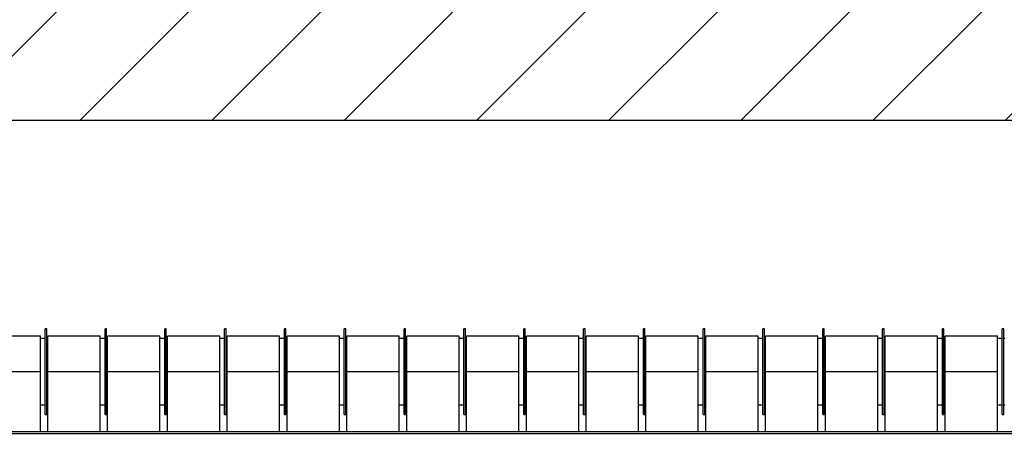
# Model space of a CAD drawing. Extents: x -21.9 to 51.8, y -25 to 17.
# Tile 13 of 53: x 9.745 to 11.062, y -6.553 to -6. Entities that reach past the tile are written whole.
import ezdxf

# ---------------------------------------------------------------- set-up
doc = ezdxf.new("R2010")
doc.units = 0
doc.header["$MEASUREMENT"] = 0
doc.layers.add('ELETROCALHA', color=150, linetype='Continuous')
doc.layers.add('PAREDES', color=8, linetype='Continuous')

# ---------------------------------------------------------------- blocks, each defined once
blk = doc.blocks.new('LS-09')
for p, q in [((-157.4474, 54.7577), (-157.5174, 54.7577)), ((-157.4474, 54.7102), (-157.4474, 54.7577)), ((-157.4389, 54.7677), (-157.4409, 54.7677)), ((-157.4409, 54.7627), (-157.4409, 54.7677)), ((-157.4409, 54.6527), (-157.4409, 54.7627)), ((-157.4389, 54.7627), (-157.4389, 54.7677)), ((-157.4389, 54.6527), (-157.4389, 54.7627)), ((-157.3674, 54.7577), (-157.4374, 54.7577)), ((-157.4374, 54.7102), (-157.4374, 54.7577)), ((-157.3674, 54.7102), (-157.3674, 54.7577)), ((-157.3589, 54.7677), (-157.3609, 54.7677)), ((-157.3609, 54.7627), (-157.3609, 54.7677)), ((-157.3609, 54.6527), (-157.3609, 54.7627)), ((-157.3589, 54.7627), (-157.3589, 54.7677)), ((-157.3589, 54.6527), (-157.3589, 54.7627)), ((-157.2874, 54.7577), (-157.3574, 54.7577)), ((-157.3574, 54.7102), (-157.3574, 54.7577)), ((-157.2874, 54.7102), (-157.2874, 54.7577)), ((-157.2789, 54.7677), (-157.2809, 54.7677)), ((-157.2809, 54.7627), (-157.2809, 54.7677)), ((-157.2809, 54.6527), (-157.2809, 54.7627)), ((-157.2789, 54.7627), (-157.2789, 54.7677)), ((-157.2789, 54.6527), (-157.2789, 54.7627)), ((-157.2074, 54.7577), (-157.2774, 54.7577)), ((-157.2774, 54.7102), (-157.2774, 54.7577)), ((-157.2074, 54.7102), (-157.2074, 54.7577)), ((-157.1989, 54.7677), (-157.2009, 54.7677)), ((-157.2009, 54.7627), (-157.2009, 54.7677)), ((-157.2009, 54.6527), (-157.2009, 54.7627)), ((-157.1989, 54.7627), (-157.1989, 54.7677)), ((-157.1989, 54.6527), (-157.1989, 54.7627)), ((-157.1274, 54.7577), (-157.1974, 54.7577)), ((-157.1974, 54.7102), (-157.1974, 54.7577)), ((-157.1274, 54.7102), (-157.1274, 54.7577)), ((-157.1189, 54.7677), (-157.1209, 54.7677)), ((-157.1209, 54.7627), (-157.1209, 54.7677)), ((-157.1209, 54.6527), (-157.1209, 54.7627)), ((-157.1189, 54.7627), (-157.1189, 54.7677)), ((-157.1189, 54.6527), (-157.1189, 54.7627)), ((-157.0474, 54.7577), (-157.1174, 54.7577)), ((-157.1174, 54.7102), (-157.1174, 54.7577)), ((-157.0474, 54.7102), (-157.0474, 54.7577)), ((-157.0389, 54.7677), (-157.0409, 54.7677)), ((-157.0409, 54.7627), (-157.0409, 54.7677)), ((-157.0409, 54.6527), (-157.0409, 54.7627)), ((-157.0389, 54.7627), (-157.0389, 54.7677)), ((-157.0389, 54.6527), (-157.0389, 54.7627)), ((-156.9674, 54.7577), (-157.0374, 54.7577)), ((-157.0374, 54.7102), (-157.0374, 54.7577)), ((-156.9674, 54.7102), (-156.9674, 54.7577)), ((-156.9589, 54.7677), (-156.9609, 54.7677)), ((-156.9609, 54.7627), (-156.9609, 54.7677)), ((-156.9609, 54.6527), (-156.9609, 54.7627)), ((-156.9589, 54.7627), (-156.9589, 54.7677)), ((-156.9589, 54.6527), (-156.9589, 54.7627)), ((-156.8874, 54.7577), (-156.9574, 54.7577)), ((-156.9574, 54.7102), (-156.9574, 54.7577)), ((-156.8874, 54.7102), (-156.8874, 54.7577)), ((-156.8789, 54.7677), (-156.8809, 54.7677)), ((-156.8809, 54.7627), (-156.8809, 54.7677)), ((-156.8809, 54.6527), (-156.8809, 54.7627)), ((-156.8789, 54.7627), (-156.8789, 54.7677)), ((-156.8789, 54.6527), (-156.8789, 54.7627)), ((-156.8074, 54.7577), (-156.8774, 54.7577)), ((-156.8774, 54.7102), (-156.8774, 54.7577)), ((-156.8074, 54.7102), (-156.8074, 54.7577)), ((-156.7989, 54.7677), (-156.8009, 54.7677)), ((-156.8009, 54.7627), (-156.8009, 54.7677)), ((-156.8009, 54.6527), (-156.8009, 54.7627)), ((-156.7989, 54.7627), (-156.7989, 54.7677)), ((-156.7989, 54.6527), (-156.7989, 54.7627)), ((-156.7274, 54.7577), (-156.7974, 54.7577)), ((-156.7974, 54.7102), (-156.7974, 54.7577)), ((-156.7274, 54.7102), (-156.7274, 54.7577)), ((-156.7189, 54.7677), (-156.7209, 54.7677)), ((-156.7209, 54.7627), (-156.7209, 54.7677)), ((-156.7209, 54.6527), (-156.7209, 54.7627)), ((-156.7189, 54.7627), (-156.7189, 54.7677)), ((-156.7189, 54.6527), (-156.7189, 54.7627)), ((-156.6474, 54.7577), (-156.7174, 54.7577)), ((-156.7174, 54.7102), (-156.7174, 54.7577)), ((-156.6474, 54.7102), (-156.6474, 54.7577)), ((-156.6389, 54.7677), (-156.6409, 54.7677)), ((-156.6409, 54.7627), (-156.6409, 54.7677)), ((-156.6409, 54.6527), (-156.6409, 54.7627)), ((-156.6389, 54.7627), (-156.6389, 54.7677)), ((-156.6389, 54.6527), (-156.6389, 54.7627)), ((-156.5674, 54.7577), (-156.6374, 54.7577)), ((-156.6374, 54.7102), (-156.6374, 54.7577)), ((-156.5674, 54.7102), (-156.5674, 54.7577)), ((-156.5589, 54.7677), (-156.5609, 54.7677)), ((-156.5609, 54.7627), (-156.5609, 54.7677)), ((-156.5609, 54.6527), (-156.5609, 54.7627)), ((-156.5589, 54.7627), (-156.5589, 54.7677)), ((-156.5589, 54.6527), (-156.5589, 54.7627)), ((-156.4874, 54.7577), (-156.5574, 54.7577)), ((-156.5574, 54.7102), (-156.5574, 54.7577)), ((-156.4874, 54.7102), (-156.4874, 54.7577)), ((-156.4789, 54.7677), (-156.4809, 54.7677)), ((-156.4809, 54.7627), (-156.4809, 54.7677)), ((-156.4809, 54.6527), (-156.4809, 54.7627)), ((-156.4789, 54.7627), (-156.4789, 54.7677)), ((-156.4789, 54.6527), (-156.4789, 54.7627)), ((-156.4074, 54.7577), (-156.4774, 54.7577)), ((-156.4774, 54.7102), (-156.4774, 54.7577)), ((-156.4074, 54.7102), (-156.4074, 54.7577)), ((-156.3989, 54.7677), (-156.4009, 54.7677)), ((-156.4009, 54.7627), (-156.4009, 54.7677)), ((-156.4009, 54.6527), (-156.4009, 54.7627)), ((-156.3989, 54.7627), (-156.3989, 54.7677)), ((-156.3989, 54.6527), (-156.3989, 54.7627)), ((-156.3274, 54.7577), (-156.3974, 54.7577)), ((-156.3974, 54.7102), (-156.3974, 54.7577)), ((-156.3274, 54.7102), (-156.3274, 54.7577)), ((-156.3189, 54.7677), (-156.3209, 54.7677)), ((-156.3209, 54.7627), (-156.3209, 54.7677)), ((-156.3209, 54.6527), (-156.3209, 54.7627)), ((-156.3189, 54.7627), (-156.3189, 54.7677)), ((-156.3189, 54.6527), (-156.3189, 54.7627)), ((-156.2474, 54.7577), (-156.3174, 54.7577)), ((-156.3174, 54.7102), (-156.3174, 54.7577)), ((-156.2474, 54.7102), (-156.2474, 54.7577)), ((-156.2389, 54.7677), (-156.2409, 54.7677)), ((-156.2409, 54.7627), (-156.2409, 54.7677)), ((-156.2409, 54.6527), (-156.2409, 54.7627)), ((-156.2389, 54.7627), (-156.2389, 54.7677)), ((-156.2389, 54.6527), (-156.2389, 54.7627)), ((-156.1674, 54.7577), (-156.2374, 54.7577)), ((-156.2374, 54.7102), (-156.2374, 54.7577)), ((-156.1674, 54.7102), (-156.1674, 54.7577)), ((-156.1589, 54.7677), (-156.1609, 54.7677)), ((-156.1609, 54.7627), (-156.1609, 54.7677)), ((-156.1609, 54.6527), (-156.1609, 54.7627)), ((-156.1589, 54.7627), (-156.1589, 54.7677)), ((-156.1589, 54.6527), (-156.1589, 54.7627)), ((-157.4409, 54.7547), (-157.4474, 54.7547)), ((-157.4374, 54.7547), (-157.4389, 54.7547)), ((-157.3609, 54.7547), (-157.3674, 54.7547)), ((-157.3574, 54.7547), (-157.3589, 54.7547)), ((-157.2809, 54.7547), (-157.2874, 54.7547)), ((-157.2774, 54.7547), (-157.2789, 54.7547)), ((-157.2009, 54.7547), (-157.2074, 54.7547)), ((-157.1974, 54.7547), (-157.1989, 54.7547)), ((-157.1209, 54.7547), (-157.1274, 54.7547)), ((-157.1174, 54.7547), (-157.1189, 54.7547)), ((-157.0409, 54.7547), (-157.0474, 54.7547)), ((-157.0374, 54.7547), (-157.0389, 54.7547)), ((-156.9609, 54.7547), (-156.9674, 54.7547)), ((-156.9574, 54.7547), (-156.9589, 54.7547)), ((-156.8809, 54.7547), (-156.8874, 54.7547)), ((-156.8774, 54.7547), (-156.8789, 54.7547)), ((-156.8009, 54.7547), (-156.8074, 54.7547)), ((-156.7974, 54.7547), (-156.7989, 54.7547)), ((-156.7209, 54.7547), (-156.7274, 54.7547)), ((-156.7174, 54.7547), (-156.7189, 54.7547)), ((-156.6409, 54.7547), (-156.6474, 54.7547)), ((-156.6374, 54.7547), (-156.6389, 54.7547)), ((-156.5609, 54.7547), (-156.5674, 54.7547)), ((-156.5574, 54.7547), (-156.5589, 54.7547)), ((-156.4809, 54.7547), (-156.4874, 54.7547)), ((-156.4774, 54.7547), (-156.4789, 54.7547)), ((-156.4009, 54.7547), (-156.4074, 54.7547)), ((-156.3974, 54.7547), (-156.3989, 54.7547)), ((-156.3209, 54.7547), (-156.3274, 54.7547)), ((-156.3174, 54.7547), (-156.3189, 54.7547)), ((-156.2409, 54.7547), (-156.2474, 54.7547)), ((-156.2374, 54.7547), (-156.2389, 54.7547)), ((-156.1609, 54.7547), (-156.1674, 54.7547)), ((-156.1574, 54.7547), (-156.1589, 54.7547)), ((-157.5174, 54.7102), (-157.4474, 54.7102)), ((-157.4474, 54.6302), (-157.4474, 54.7102)), ((-157.4374, 54.7102), (-157.3674, 54.7102)), ((-157.4374, 54.6302), (-157.4374, 54.7102)), ((-157.3674, 54.6302), (-157.3674, 54.7102)), ((-157.3574, 54.6302), (-157.3574, 54.7102)), ((-157.3574, 54.7102), (-157.2874, 54.7102)), ((-157.2874, 54.6302), (-157.2874, 54.7102)), ((-157.2774, 54.6302), (-157.2774, 54.7102)), ((-157.2774, 54.7102), (-157.2074, 54.7102)), ((-157.2074, 54.6302), (-157.2074, 54.7102)), ((-157.1974, 54.7102), (-157.1274, 54.7102)), ((-157.1974, 54.6302), (-157.1974, 54.7102)), ((-157.1274, 54.6302), (-157.1274, 54.7102)), ((-157.1174, 54.6302), (-157.1174, 54.7102)), ((-157.1174, 54.7102), (-157.0474, 54.7102)), ((-157.0474, 54.6302), (-157.0474, 54.7102)), ((-157.0374, 54.6302), (-157.0374, 54.7102)), ((-157.0374, 54.7102), (-156.9674, 54.7102)), ((-156.9674, 54.6302), (-156.9674, 54.7102)), ((-156.9574, 54.6302), (-156.9574, 54.7102)), ((-156.9574, 54.7102), (-156.8874, 54.7102)), ((-156.8874, 54.6302), (-156.8874, 54.7102)), ((-156.8774, 54.6302), (-156.8774, 54.7102)), ((-156.8774, 54.7102), (-156.8074, 54.7102)), ((-156.8074, 54.6302), (-156.8074, 54.7102)), ((-156.7974, 54.6302), (-156.7974, 54.7102)), ((-156.7974, 54.7102), (-156.7274, 54.7102)), ((-156.7274, 54.6302), (-156.7274, 54.7102)), ((-156.7174, 54.7102), (-156.6474, 54.7102)), ((-156.7174, 54.6302), (-156.7174, 54.7102)), ((-156.6474, 54.6302), (-156.6474, 54.7102)), ((-156.6374, 54.7102), (-156.5674, 54.7102)), ((-156.6374, 54.6302), (-156.6374, 54.7102)), ((-156.5674, 54.6302), (-156.5674, 54.7102)), ((-156.5574, 54.7102), (-156.4874, 54.7102)), ((-156.5574, 54.6302), (-156.5574, 54.7102)), ((-156.4874, 54.6302), (-156.4874, 54.7102)), ((-156.4774, 54.7102), (-156.4074, 54.7102)), ((-156.4774, 54.6302), (-156.4774, 54.7102)), ((-156.4074, 54.6302), (-156.4074, 54.7102)), ((-156.3974, 54.7102), (-156.3274, 54.7102)), ((-156.3974, 54.6302), (-156.3974, 54.7102)), ((-156.3274, 54.6302), (-156.3274, 54.7102)), ((-156.3174, 54.7102), (-156.2474, 54.7102)), ((-156.3174, 54.6302), (-156.3174, 54.7102)), ((-156.2474, 54.6302), (-156.2474, 54.7102)), ((-156.2374, 54.7102), (-156.1674, 54.7102)), ((-156.2374, 54.6302), (-156.2374, 54.7102)), ((-156.1674, 54.6302), (-156.1674, 54.7102)), ((-157.4474, 54.6658), (-157.4409, 54.6658)), ((-157.4389, 54.6658), (-157.4374, 54.6658)), ((-157.3674, 54.6658), (-157.3609, 54.6658)), ((-157.3589, 54.6658), (-157.3574, 54.6658)), ((-157.2874, 54.6658), (-157.2809, 54.6658)), ((-157.2789, 54.6658), (-157.2774, 54.6658)), ((-157.2074, 54.6658), (-157.2009, 54.6658)), ((-157.1989, 54.6658), (-157.1974, 54.6658)), ((-157.1274, 54.6658), (-157.1209, 54.6658)), ((-157.1189, 54.6658), (-157.1174, 54.6658)), ((-157.0474, 54.6658), (-157.0409, 54.6658)), ((-157.0389, 54.6658), (-157.0374, 54.6658)), ((-156.9674, 54.6658), (-156.9609, 54.6658)), ((-156.9589, 54.6658), (-156.9574, 54.6658)), ((-156.8874, 54.6658), (-156.8809, 54.6658)), ((-156.8789, 54.6658), (-156.8774, 54.6658)), ((-156.8074, 54.6658), (-156.8009, 54.6658)), ((-156.7989, 54.6658), (-156.7974, 54.6658)), ((-156.7274, 54.6658), (-156.7209, 54.6658)), ((-156.7189, 54.6658), (-156.7174, 54.6658)), ((-156.6474, 54.6658), (-156.6409, 54.6658)), ((-156.6389, 54.6658), (-156.6374, 54.6658)), ((-156.5674, 54.6658), (-156.5609, 54.6658)), ((-156.5589, 54.6658), (-156.5574, 54.6658)), ((-156.4874, 54.6658), (-156.4809, 54.6658)), ((-156.4789, 54.6658), (-156.4774, 54.6658)), ((-156.4074, 54.6658), (-156.4009, 54.6658)), ((-156.3989, 54.6658), (-156.3974, 54.6658)), ((-156.3274, 54.6658), (-156.3209, 54.6658)), ((-156.3189, 54.6658), (-156.3174, 54.6658)), ((-156.2474, 54.6658), (-156.2409, 54.6658)), ((-156.2389, 54.6658), (-156.2374, 54.6658)), ((-156.1674, 54.6658), (-156.1609, 54.6658)), ((-156.1589, 54.6658), (-156.1574, 54.6658)), ((-157.4409, 54.6527), (-157.4389, 54.6527)), ((-157.3609, 54.6527), (-157.3589, 54.6527)), ((-157.2809, 54.6527), (-157.2789, 54.6527)), ((-157.2009, 54.6527), (-157.1989, 54.6527)), ((-157.1209, 54.6527), (-157.1189, 54.6527)), ((-157.0409, 54.6527), (-157.0389, 54.6527)), ((-156.9609, 54.6527), (-156.9589, 54.6527)), ((-156.8809, 54.6527), (-156.8789, 54.6527)), ((-156.8009, 54.6527), (-156.7989, 54.6527)), ((-156.7209, 54.6527), (-156.7189, 54.6527)), ((-156.6409, 54.6527), (-156.6389, 54.6527)), ((-156.5609, 54.6527), (-156.5589, 54.6527)), ((-156.4809, 54.6527), (-156.4789, 54.6527)), ((-156.4009, 54.6527), (-156.3989, 54.6527)), ((-156.3209, 54.6527), (-156.3189, 54.6527)), ((-156.2409, 54.6527), (-156.2389, 54.6527)), ((-156.1609, 54.6527), (-156.1589, 54.6527)), ((-158.6199, 54.6302), (-155.6199, 54.6302)), ((-158.6199, 54.6276), (-155.6199, 54.6276))]:
    blk.add_line(p, q)

msp = doc.modelspace()

# ---------------------------------------------------------------- hatches: boundary and pattern name
at = {"layer": 'ELETROCALHA'}
h = msp.add_hatch(dxfattribs=at)
h.set_pattern_fill('ANSI31', color=256, style=0)
h.set_pattern_definition([(45, (0.34918, 16.03201), (-0.08838835, 0.08838835), [])])
h.paths.add_polyline_path([(7.443, -5.9849), (7.443, -6.1349), (16.85, -6.1349), (16.85, -5.9849)])

# ---------------------------------------------------------------- linework, layer by layer
msp.add_line((16.85, -6.1349), (7.368, -6.1349), dxfattribs=at)

# ---------------------------------------------------------------- block references
at = {"layer": 'PAREDES', "lineweight": -3}
msp.add_blockref('LS-09', (167.2199, -61.1811), dxfattribs=at)

doc.saveas('drawing.dxf')
